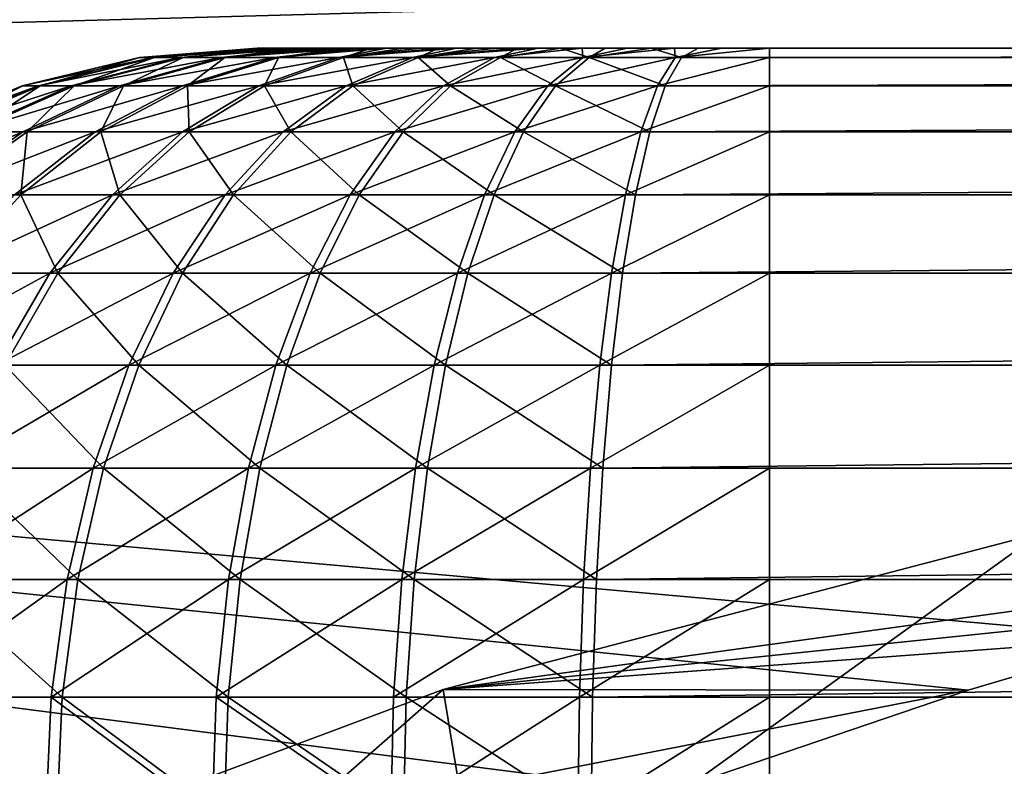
# Model space of a CAD drawing. Header units: metres. Extents: x -258 to 72, y -72 to 102.
# Tile 11 of 256: x -247.9 to -245.98, y 11.3 to 12.76. Entities that reach past the tile are written whole.
import ezdxf

# ---------------------------------------------------------------- set-up
doc = ezdxf.new("R2010")
doc.units = ezdxf.units.M
doc.layers.add('solid_FREESTAND_ASM_SW0005', color=7, linetype='CONTINUOUS')

msp = doc.modelspace()

# ---------------------------------------------------------------- linework, layer by layer
at = {"layer": 'solid_FREESTAND_ASM_SW0005'}
for points in [[(-245.702621, 12.811649, 27.673697), (-256.499908, 12.516209, 27.799898), (-256.5, 14.000009, 27.799995)], [(-196.306244, -13.5, 45.799999), (-196.306244, 13.5, 45.799999), (-256.5, 13.5, 45.799999)], [(-196.306244, -13.5, 45.799999), (-256.5, 13.5, 45.799999), (-256.5, -13.5, 45.799999)], [(-245.702621, 12.811649, 27.673697), (-245.70639, 11.550008, 27.613888), (-256.499908, 12.516209, 27.799898)], [(-247.669617, 12.681827, 41.085995), (-247.437393, 12.7, 41.069756), (-247.426468, 12.7, 41.162941)], [(-247.669617, 12.681827, 41.085995), (-247.668655, 12.681827, 40.901131), (-247.437393, 12.7, 41.069756)], [(-247.642929, 12.681827, 41.268925), (-247.669617, 12.681827, 41.085995), (-247.426468, 12.7, 41.162941)], [(-247.668655, 12.681827, 40.901131), (-247.432892, 12.7, 40.882374), (-247.439545, 12.7, 40.97596)], [(-247.668655, 12.681827, 40.901131), (-247.640045, 12.681827, 40.718491), (-247.432892, 12.7, 40.882374)], [(-247.668655, 12.681827, 40.901131), (-247.439545, 12.7, 40.97596), (-247.437393, 12.7, 41.069756)], [(-247.642929, 12.681827, 41.268925), (-247.426468, 12.7, 41.162941), (-247.406845, 12.7, 41.254692)], [(-247.642929, 12.681827, 41.268925), (-247.406845, 12.7, 41.254692), (-247.378723, 12.7, 41.344204)], [(-247.589188, 12.681827, 41.445808), (-247.642929, 12.681827, 41.268925), (-247.378723, 12.7, 41.344204)], [(-247.640045, 12.681827, 40.718491), (-247.393494, 12.7, 40.699108), (-247.417496, 12.7, 40.789814)], [(-247.640045, 12.681827, 40.718491), (-247.584457, 12.681827, 40.542183), (-247.393494, 12.7, 40.699108)], [(-247.640045, 12.681827, 40.718491), (-247.417496, 12.7, 40.789814), (-247.432892, 12.7, 40.882374)], [(-247.589188, 12.681827, 41.445808), (-247.378723, 12.7, 41.344204), (-247.342331, 12.7, 41.430687)], [(-247.509598, 12.681827, 41.612663), (-247.589188, 12.681827, 41.445808), (-247.342331, 12.7, 41.430687)], [(-247.584457, 12.681827, 40.542183), (-247.361084, 12.7, 40.611046), (-247.393494, 12.7, 40.699108)], [(-247.584457, 12.681827, 40.542183), (-247.503128, 12.681827, 40.376167), (-247.361084, 12.7, 40.611046)], [(-247.509598, 12.681827, 41.612663), (-247.342331, 12.7, 41.430687), (-247.297989, 12.7, 41.513382)], [(-247.509598, 12.681827, 41.612663), (-247.297989, 12.7, 41.513382), (-247.246078, 12.7, 41.591576)], [(-247.40596, 12.681827, 41.765743), (-247.509598, 12.681827, 41.612663), (-247.246078, 12.7, 41.591576)], [(-247.503128, 12.681827, 40.376167), (-247.272293, 12.7, 40.445908), (-247.320572, 12.7, 40.52639)], [(-247.503128, 12.681827, 40.376167), (-247.397888, 12.681827, 40.224182), (-247.272293, 12.7, 40.445908)], [(-247.503128, 12.681827, 40.376167), (-247.320572, 12.7, 40.52639), (-247.361084, 12.7, 40.611046)], [(-247.437393, 12.7, 41.069756), (-247.439545, 12.7, 40.97596), (-247.432892, 12.7, 40.882374)], [(-247.426468, 12.7, 41.162941), (-247.437393, 12.7, 41.069756), (-247.432892, 12.7, 40.882374)], [(-247.426468, 12.7, 41.162941), (-247.432892, 12.7, 40.882374), (-247.417496, 12.7, 40.789814)], [(-247.406845, 12.7, 41.254692), (-247.426468, 12.7, 41.162941), (-247.417496, 12.7, 40.789814)], [(-247.406845, 12.7, 41.254692), (-247.417496, 12.7, 40.789814), (-247.393494, 12.7, 40.699108)], [(-247.378723, 12.7, 41.344204), (-247.406845, 12.7, 41.254692), (-247.393494, 12.7, 40.699108)], [(-247.40596, 12.681827, 41.765743), (-247.246078, 12.7, 41.591576), (-247.187073, 12.7, 41.664555)], [(-247.280594, 12.681827, 41.901604), (-247.40596, 12.681827, 41.765743), (-247.187073, 12.7, 41.664555)], [(-247.397888, 12.681827, 40.224182), (-247.21669, 12.7, 40.370331), (-247.272293, 12.7, 40.445908)], [(-247.397888, 12.681827, 40.224182), (-247.271103, 12.681827, 40.089642), (-247.21669, 12.7, 40.370331)], [(-247.378723, 12.7, 41.344204), (-247.393494, 12.7, 40.699108), (-247.361084, 12.7, 40.611046)], [(-247.342331, 12.7, 41.430687), (-247.378723, 12.7, 41.344204), (-247.361084, 12.7, 40.611046)], [(-247.342331, 12.7, 41.430687), (-247.361084, 12.7, 40.611046), (-247.320572, 12.7, 40.52639)], [(-247.297989, 12.7, 41.513382), (-247.342331, 12.7, 41.430687), (-247.320572, 12.7, 40.52639)], [(-247.297989, 12.7, 41.513382), (-247.320572, 12.7, 40.52639), (-247.272293, 12.7, 40.445908)], [(-247.246078, 12.7, 41.591576), (-247.297989, 12.7, 41.513382), (-247.272293, 12.7, 40.445908)], [(-247.280594, 12.681827, 41.901604), (-247.187073, 12.7, 41.664555), (-247.121506, 12.7, 41.731659)], [(-247.280594, 12.681827, 41.901604), (-247.121506, 12.7, 41.731659), (-247.049911, 12.7, 41.792332)], [(-247.136322, 12.681827, 42.017193), (-247.280594, 12.681827, 41.901604), (-247.049911, 12.7, 41.792332)], [(-247.246078, 12.7, 41.591576), (-247.272293, 12.7, 40.445908), (-247.21669, 12.7, 40.370331)], [(-247.271103, 12.681827, 40.089642), (-247.085495, 12.7, 40.236374), (-247.154251, 12.7, 40.300285)], [(-247.271103, 12.681827, 40.089642), (-247.125626, 12.681827, 39.975571), (-247.085495, 12.7, 40.236374)], [(-247.271103, 12.681827, 40.089642), (-247.154251, 12.7, 40.300285), (-247.21669, 12.7, 40.370331)], [(-247.187073, 12.7, 41.664555), (-247.246078, 12.7, 41.591576), (-247.21669, 12.7, 40.370331)], [(-247.187073, 12.7, 41.664555), (-247.21669, 12.7, 40.370331), (-247.154251, 12.7, 40.300285)], [(-247.121506, 12.7, 41.731659), (-247.187073, 12.7, 41.664555), (-247.154251, 12.7, 40.300285)], [(-247.121506, 12.7, 41.731659), (-247.154251, 12.7, 40.300285), (-247.085495, 12.7, 40.236374)], [(-247.136322, 12.681827, 42.017193), (-247.049911, 12.7, 41.792332), (-246.972931, 12.7, 41.846054)], [(-247.136322, 12.681827, 42.017193), (-246.972931, 12.7, 41.846054), (-246.891296, 12.7, 41.892292)], [(-246.976379, 12.681827, 42.109905), (-247.136322, 12.681827, 42.017193), (-246.891296, 12.7, 41.892292)], [(-247.125626, 12.681827, 39.975571), (-246.931686, 12.7, 40.129326), (-247.011078, 12.7, 40.179226)], [(-247.125626, 12.681827, 39.975571), (-246.964722, 12.681827, 39.884537), (-246.931686, 12.7, 40.129326)], [(-247.125626, 12.681827, 39.975571), (-247.011078, 12.7, 40.179226), (-247.085495, 12.7, 40.236374)], [(-247.049911, 12.7, 41.792332), (-247.121506, 12.7, 41.731659), (-247.085495, 12.7, 40.236374)], [(-247.049911, 12.7, 41.792332), (-247.085495, 12.7, 40.236374), (-247.011078, 12.7, 40.179226)], [(-246.972931, 12.7, 41.846054), (-247.049911, 12.7, 41.792332), (-247.011078, 12.7, 40.179226)], [(-246.972931, 12.7, 41.846054), (-247.011078, 12.7, 40.179226), (-246.931686, 12.7, 40.129326)], [(-246.976379, 12.681827, 42.109905), (-246.891296, 12.7, 41.892292), (-246.805725, 12.7, 41.930656)], [(-246.804382, 12.681827, 42.177658), (-246.976379, 12.681827, 42.109905), (-246.805725, 12.7, 41.930656)], [(-246.891296, 12.7, 41.892292), (-246.972931, 12.7, 41.846054), (-246.931686, 12.7, 40.129326)], [(-246.964722, 12.681827, 39.884537), (-246.84787, 12.7, 40.087036), (-246.931686, 12.7, 40.129326)], [(-246.964722, 12.681827, 39.884537), (-246.792023, 12.681827, 39.818588), (-246.84787, 12.7, 40.087036)], [(-246.891296, 12.7, 41.892292), (-246.931686, 12.7, 40.129326), (-246.84787, 12.7, 40.087036)], [(-246.805725, 12.7, 41.930656), (-246.891296, 12.7, 41.892292), (-246.84787, 12.7, 40.087036)], [(-246.805725, 12.7, 41.930656), (-246.84787, 12.7, 40.087036), (-246.760437, 12.7, 40.052788)], [(-246.792023, 12.681827, 39.818588), (-246.760437, 12.7, 40.052788), (-246.84787, 12.7, 40.087036)], [(-246.716843, 12.7, 41.960865), (-246.805725, 12.7, 41.930656), (-246.760437, 12.7, 40.052788)], [(-246.804382, 12.681827, 42.177658), (-246.805725, 12.7, 41.930656), (-246.716843, 12.7, 41.960865)], [(-246.804382, 12.681827, 42.177658), (-246.716843, 12.7, 41.960865), (-246.625488, 12.7, 41.982613)], [(-246.624176, 12.681827, 42.218929), (-246.804382, 12.681827, 42.177658), (-246.625488, 12.7, 41.982613)], [(-246.792023, 12.681827, 39.818588), (-246.670456, 12.7, 40.026955), (-246.760437, 12.7, 40.052788)], [(-246.792023, 12.681827, 39.818588), (-246.611404, 12.681827, 39.779209), (-246.670456, 12.7, 40.026955)], [(-246.716843, 12.7, 41.960865), (-246.760437, 12.7, 40.052788), (-246.670456, 12.7, 40.026955)], [(-246.625488, 12.7, 41.982613), (-246.716843, 12.7, 41.960865), (-246.670456, 12.7, 40.026955)], [(-246.625488, 12.7, 41.982613), (-246.670456, 12.7, 40.026955), (-246.57901, 12.7, 40.009731)], [(-246.611404, 12.681827, 39.779209), (-246.57901, 12.7, 40.009731), (-246.670456, 12.7, 40.026955)], [(-246.532791, 12.7, 41.99567), (-246.625488, 12.7, 41.982613), (-246.57901, 12.7, 40.009731)], [(-246.624176, 12.681827, 42.218929), (-246.625488, 12.7, 41.982613), (-246.532791, 12.7, 41.99567)], [(-246.624176, 12.681827, 42.218929), (-246.439835, 12.7, 42), (-246.439835, 12.681827, 42.232788)], [(-246.624176, 12.681827, 42.218929), (-246.532791, 12.7, 41.99567), (-246.439835, 12.7, 42)], [(-246.611404, 12.681827, 39.779209), (-229.151108, 12.7, 37.560402), (-246.57901, 12.7, 40.009731)], [(-246.611404, 12.681827, 39.779209), (-229.183762, 12.681533, 37.328033), (-229.151108, 12.7, 37.560402)], [(-246.532791, 12.7, 41.99567), (-246.57901, 12.7, 40.009731), (-229.151108, 12.7, 37.560402)], [(-246.532791, 12.7, 41.99567), (-229.151108, 12.7, 37.560402), (-246.439835, 12.7, 42)], [(-246.439835, 12.7, 42), (-135.612488, 12.7, 39.299999), (-58.5, 12.7, 42)], [(-135.612488, 12.7, 38.299999), (-135.612488, 12.7, 39.299999), (-246.439835, 12.7, 42)], [(-58.5, 12.681827, 42.232788), (-246.439835, 12.7, 42), (-58.5, 12.7, 42)], [(-58.5, 12.681827, 42.232788), (-246.439835, 12.681827, 42.232788), (-246.439835, 12.7, 42)], [(-178.945892, 12.7, 30.744667), (-135.612488, 12.7, 30.068392), (-246.439835, 12.7, 42)], [(-135.612488, 12.7, 32.099998), (-246.439835, 12.7, 42), (-135.612488, 12.7, 30.068392)], [(-180.195816, 12.7, 30.765076), (-178.945892, 12.7, 30.744667), (-246.439835, 12.7, 42)], [(-228.639847, 12.7, 37.454128), (-180.195816, 12.7, 30.765076), (-246.439835, 12.7, 42)], [(-229.151108, 12.7, 37.560402), (-228.639847, 12.7, 37.454128), (-246.439835, 12.7, 42)], [(-135.612488, 12.7, 32.699177), (-135.612488, 12.7, 33.299999), (-246.439835, 12.7, 42)], [(-135.612488, 12.7, 38.299999), (-246.439835, 12.7, 42), (-135.612488, 12.7, 33.299999)], [(-135.612488, 12.7, 32.099998), (-135.612488, 12.7, 32.699177), (-246.439835, 12.7, 42)], [(-247.898224, 12.627093, 41.101982), (-247.669617, 12.681827, 41.085995), (-247.642929, 12.681827, 41.268925)], [(-247.898224, 12.627093, 41.101982), (-247.897079, 12.627093, 40.882751), (-247.669617, 12.681827, 41.085995)], [(-247.866577, 12.627093, 41.318916), (-247.898224, 12.627093, 41.101982), (-247.642929, 12.681827, 41.268925)], [(-247.897079, 12.627093, 40.882751), (-247.668655, 12.681827, 40.901131), (-247.669617, 12.681827, 41.085995)], [(-247.897079, 12.627093, 40.882751), (-247.863159, 12.627093, 40.666161), (-247.668655, 12.681827, 40.901131)], [(-247.866577, 12.627093, 41.318916), (-247.642929, 12.681827, 41.268925), (-247.589188, 12.681827, 41.445808)], [(-247.802841, 12.627093, 41.528679), (-247.866577, 12.627093, 41.318916), (-247.589188, 12.681827, 41.445808)], [(-247.863159, 12.627093, 40.666161), (-247.640045, 12.681827, 40.718491), (-247.668655, 12.681827, 40.901131)], [(-247.863159, 12.627093, 40.666161), (-247.797241, 12.627093, 40.457077), (-247.640045, 12.681827, 40.718491)], [(-247.802841, 12.627093, 41.528679), (-247.589188, 12.681827, 41.445808), (-247.509598, 12.681827, 41.612663)], [(-247.708466, 12.627093, 41.726555), (-247.802841, 12.627093, 41.528679), (-247.509598, 12.681827, 41.612663)], [(-247.797241, 12.627093, 40.457077), (-247.584457, 12.681827, 40.542183), (-247.640045, 12.681827, 40.718491)], [(-247.797241, 12.627093, 40.457077), (-247.70079, 12.627093, 40.260201), (-247.584457, 12.681827, 40.542183)], [(-247.708466, 12.627093, 41.726555), (-247.509598, 12.681827, 41.612663), (-247.40596, 12.681827, 41.765743)], [(-247.585556, 12.627093, 41.908092), (-247.708466, 12.627093, 41.726555), (-247.40596, 12.681827, 41.765743)], [(-247.70079, 12.627093, 40.260201), (-247.503128, 12.681827, 40.376167), (-247.584457, 12.681827, 40.542183)], [(-247.70079, 12.627093, 40.260201), (-247.575989, 12.627093, 40.07996), (-247.503128, 12.681827, 40.376167)], [(-247.585556, 12.627093, 41.908092), (-247.40596, 12.681827, 41.765743), (-247.280594, 12.681827, 41.901604)], [(-247.436874, 12.627093, 42.069206), (-247.585556, 12.627093, 41.908092), (-247.280594, 12.681827, 41.901604)], [(-247.575989, 12.627093, 40.07996), (-247.397888, 12.681827, 40.224182), (-247.503128, 12.681827, 40.376167)], [(-247.575989, 12.627093, 40.07996), (-247.425629, 12.627093, 39.92041), (-247.397888, 12.681827, 40.224182)], [(-247.436874, 12.627093, 42.069206), (-247.280594, 12.681827, 41.901604), (-247.136322, 12.681827, 42.017193)], [(-247.265793, 12.627093, 42.20628), (-247.436874, 12.627093, 42.069206), (-247.136322, 12.681827, 42.017193)], [(-247.425629, 12.627093, 39.92041), (-247.271103, 12.681827, 40.089642), (-247.397888, 12.681827, 40.224182)], [(-247.425629, 12.627093, 39.92041), (-247.253113, 12.627093, 39.785137), (-247.271103, 12.681827, 40.089642)], [(-247.253113, 12.627093, 39.785137), (-247.125626, 12.681827, 39.975571), (-247.271103, 12.681827, 40.089642)], [(-247.265793, 12.627093, 42.20628), (-247.136322, 12.681827, 42.017193), (-246.976379, 12.681827, 42.109905)], [(-247.076126, 12.627093, 42.316227), (-247.265793, 12.627093, 42.20628), (-246.976379, 12.681827, 42.109905)], [(-247.253113, 12.627093, 39.785137), (-247.062302, 12.627093, 39.677181), (-247.125626, 12.681827, 39.975571)], [(-247.062302, 12.627093, 39.677181), (-246.964722, 12.681827, 39.884537), (-247.125626, 12.681827, 39.975571)], [(-247.076126, 12.627093, 42.316227), (-246.976379, 12.681827, 42.109905), (-246.804382, 12.681827, 42.177658)], [(-246.872147, 12.627093, 42.396576), (-247.076126, 12.627093, 42.316227), (-246.804382, 12.681827, 42.177658)], [(-247.062302, 12.627093, 39.677181), (-246.857498, 12.627093, 39.598972), (-246.964722, 12.681827, 39.884537)], [(-246.857498, 12.627093, 39.598972), (-246.792023, 12.681827, 39.818588), (-246.964722, 12.681827, 39.884537)], [(-246.872147, 12.627093, 42.396576), (-246.804382, 12.681827, 42.177658), (-246.624176, 12.681827, 42.218929)], [(-246.658447, 12.627093, 42.445518), (-246.872147, 12.627093, 42.396576), (-246.624176, 12.681827, 42.218929)], [(-246.857498, 12.627093, 39.598972), (-246.643295, 12.627093, 39.552273), (-246.792023, 12.681827, 39.818588)], [(-246.792023, 12.681827, 39.818588), (-246.643295, 12.627093, 39.552273), (-246.611404, 12.681827, 39.779209)], [(-246.658447, 12.627093, 42.445518), (-246.439835, 12.681827, 42.232788), (-246.439835, 12.627093, 42.461956)], [(-246.658447, 12.627093, 42.445518), (-246.624176, 12.681827, 42.218929), (-246.439835, 12.681827, 42.232788)], [(-246.611404, 12.681827, 39.779209), (-246.643295, 12.627093, 39.552273), (-229.183762, 12.681533, 37.328033)], [(-246.643295, 12.627093, 39.552273), (-229.215652, 12.626512, 37.101166), (-229.183762, 12.681533, 37.328033)], [(-58.5, 12.627093, 42.461956), (-246.439835, 12.627093, 42.461956), (-246.439835, 12.681827, 42.232788)], [(-58.5, 12.681827, 42.232788), (-58.5, 12.627093, 42.461956), (-246.439835, 12.681827, 42.232788)], [(-248.115463, 12.537151, 41.117172), (-247.898224, 12.627093, 41.101982), (-247.866577, 12.627093, 41.318916)], [(-248.115463, 12.537151, 41.117172), (-248.114151, 12.537151, 40.865288), (-247.898224, 12.627093, 41.101982)], [(-248.079102, 12.537151, 41.366421), (-248.115463, 12.537151, 41.117172), (-247.866577, 12.627093, 41.318916)], [(-248.114151, 12.537151, 40.865288), (-247.897079, 12.627093, 40.882751), (-247.898224, 12.627093, 41.101982)], [(-248.114151, 12.537151, 40.865288), (-248.07518, 12.537151, 40.616432), (-247.897079, 12.627093, 40.882751)], [(-248.079102, 12.537151, 41.366421), (-247.866577, 12.627093, 41.318916), (-247.802841, 12.627093, 41.528679)], [(-248.005875, 12.537151, 41.60743), (-248.079102, 12.537151, 41.366421), (-247.802841, 12.627093, 41.528679)], [(-248.07518, 12.537151, 40.616432), (-247.863159, 12.627093, 40.666161), (-247.897079, 12.627093, 40.882751)], [(-248.07518, 12.537151, 40.616432), (-247.999435, 12.537151, 40.376205), (-247.863159, 12.627093, 40.666161)], [(-248.005875, 12.537151, 41.60743), (-247.802841, 12.627093, 41.528679), (-247.708466, 12.627093, 41.726555)], [(-247.89743, 12.537151, 41.834782), (-248.005875, 12.537151, 41.60743), (-247.708466, 12.627093, 41.726555)], [(-247.999435, 12.537151, 40.376205), (-247.797241, 12.627093, 40.457077), (-247.863159, 12.627093, 40.666161)], [(-247.999435, 12.537151, 40.376205), (-247.888611, 12.537151, 40.150002), (-247.797241, 12.627093, 40.457077)], [(-247.89743, 12.537151, 41.834782), (-247.708466, 12.627093, 41.726555), (-247.585556, 12.627093, 41.908092)], [(-247.756226, 12.537151, 42.043358), (-247.89743, 12.537151, 41.834782), (-247.585556, 12.627093, 41.908092)], [(-247.888611, 12.537151, 40.150002), (-247.70079, 12.627093, 40.260201), (-247.797241, 12.627093, 40.457077)], [(-247.888611, 12.537151, 40.150002), (-247.745224, 12.537151, 39.942913), (-247.70079, 12.627093, 40.260201)], [(-247.756226, 12.537151, 42.043358), (-247.585556, 12.627093, 41.908092), (-247.436874, 12.627093, 42.069206)], [(-247.585403, 12.537151, 42.228474), (-247.756226, 12.537151, 42.043358), (-247.436874, 12.627093, 42.069206)], [(-247.745224, 12.537151, 39.942913), (-247.575989, 12.627093, 40.07996), (-247.70079, 12.627093, 40.260201)], [(-247.745224, 12.537151, 39.942913), (-247.572479, 12.537151, 39.759598), (-247.575989, 12.627093, 40.07996)], [(-247.585403, 12.537151, 42.228474), (-247.436874, 12.627093, 42.069206), (-247.265793, 12.627093, 42.20628)], [(-247.388824, 12.537151, 42.385963), (-247.585403, 12.537151, 42.228474), (-247.265793, 12.627093, 42.20628)], [(-247.572479, 12.537151, 39.759598), (-247.425629, 12.627093, 39.92041), (-247.575989, 12.627093, 40.07996)], [(-247.572479, 12.537151, 39.759598), (-247.374252, 12.537151, 39.604176), (-247.425629, 12.627093, 39.92041)], [(-247.374252, 12.537151, 39.604176), (-247.253113, 12.627093, 39.785137), (-247.425629, 12.627093, 39.92041)], [(-247.388824, 12.537151, 42.385963), (-247.265793, 12.627093, 42.20628), (-247.076126, 12.627093, 42.316227)], [(-247.170898, 12.537151, 42.512287), (-247.388824, 12.537151, 42.385963), (-247.076126, 12.627093, 42.316227)], [(-247.374252, 12.537151, 39.604176), (-247.155029, 12.537151, 39.480137), (-247.253113, 12.627093, 39.785137)], [(-247.155029, 12.537151, 39.480137), (-247.062302, 12.627093, 39.677181), (-247.253113, 12.627093, 39.785137)], [(-247.170898, 12.537151, 42.512287), (-247.076126, 12.627093, 42.316227), (-246.872147, 12.627093, 42.396576)], [(-246.936539, 12.537151, 42.604607), (-247.170898, 12.537151, 42.512287), (-246.872147, 12.627093, 42.396576)], [(-247.155029, 12.537151, 39.480137), (-246.919708, 12.537151, 39.390282), (-247.062302, 12.627093, 39.677181)], [(-246.919708, 12.537151, 39.390282), (-246.857498, 12.627093, 39.598972), (-247.062302, 12.627093, 39.677181)], [(-246.936539, 12.537151, 42.604607), (-246.872147, 12.627093, 42.396576), (-246.658447, 12.627093, 42.445518)], [(-246.69101, 12.537151, 42.660839), (-246.936539, 12.537151, 42.604607), (-246.658447, 12.627093, 42.445518)], [(-246.919708, 12.537151, 39.390282), (-246.673599, 12.537151, 39.33662), (-246.857498, 12.627093, 39.598972)], [(-246.857498, 12.627093, 39.598972), (-246.673599, 12.537151, 39.33662), (-246.643295, 12.627093, 39.552273)], [(-246.69101, 12.537151, 42.660839), (-246.439835, 12.627093, 42.461956), (-246.439835, 12.537151, 42.679726)], [(-246.69101, 12.537151, 42.660839), (-246.658447, 12.627093, 42.445518), (-246.439835, 12.627093, 42.461956)], [(-246.643295, 12.627093, 39.552273), (-246.673599, 12.537151, 39.33662), (-229.215652, 12.626512, 37.101166)], [(-246.673599, 12.537151, 39.33662), (-229.245941, 12.536296, 36.885628), (-229.215652, 12.626512, 37.101166)], [(-58.5, 12.537151, 42.679726), (-246.439835, 12.537151, 42.679726), (-246.439835, 12.627093, 42.461956)], [(-58.5, 12.627093, 42.461956), (-58.5, 12.537151, 42.679726), (-246.439835, 12.627093, 42.461956)], [(-248.193268, 12.414218, 41.680115), (-248.005875, 12.537151, 41.60743), (-247.89743, 12.537151, 41.834782)], [(-248.071854, 12.414218, 41.934669), (-248.193268, 12.414218, 41.680115), (-247.89743, 12.537151, 41.834782)], [(-248.071854, 12.414218, 41.934669), (-247.89743, 12.537151, 41.834782), (-247.756226, 12.537151, 42.043358)], [(-247.913742, 12.414218, 42.168209), (-248.071854, 12.414218, 41.934669), (-247.756226, 12.537151, 42.043358)], [(-248.061981, 12.414218, 40.04829), (-247.888611, 12.537151, 40.150002), (-247.999435, 12.537151, 40.376205)], [(-248.061981, 12.414218, 40.04829), (-247.901428, 12.414218, 39.816422), (-247.888611, 12.537151, 40.150002)], [(-247.913742, 12.414218, 42.168209), (-247.756226, 12.537151, 42.043358), (-247.585403, 12.537151, 42.228474)], [(-247.722488, 12.414218, 42.375473), (-247.913742, 12.414218, 42.168209), (-247.585403, 12.537151, 42.228474)], [(-247.901428, 12.414218, 39.816422), (-247.745224, 12.537151, 39.942913), (-247.888611, 12.537151, 40.150002)], [(-247.901428, 12.414218, 39.816422), (-247.708008, 12.414218, 39.611168), (-247.745224, 12.537151, 39.942913)], [(-247.708008, 12.414218, 39.611168), (-247.572479, 12.537151, 39.759598), (-247.745224, 12.537151, 39.942913)], [(-247.722488, 12.414218, 42.375473), (-247.585403, 12.537151, 42.228474), (-247.388824, 12.537151, 42.385963)], [(-247.50238, 12.414218, 42.551811), (-247.722488, 12.414218, 42.375473), (-247.388824, 12.537151, 42.385963)], [(-247.708008, 12.414218, 39.611168), (-247.486069, 12.414218, 39.437149), (-247.572479, 12.537151, 39.759598)], [(-247.486069, 12.414218, 39.437149), (-247.374252, 12.537151, 39.604176), (-247.572479, 12.537151, 39.759598)], [(-247.50238, 12.414218, 42.551811), (-247.388824, 12.537151, 42.385963), (-247.170898, 12.537151, 42.512287)], [(-247.258377, 12.414218, 42.693253), (-247.50238, 12.414218, 42.551811), (-247.170898, 12.537151, 42.512287)], [(-247.486069, 12.414218, 39.437149), (-247.240601, 12.414218, 39.298271), (-247.374252, 12.537151, 39.604176)], [(-247.240601, 12.414218, 39.298271), (-247.155029, 12.537151, 39.480137), (-247.374252, 12.537151, 39.604176)], [(-247.258377, 12.414218, 42.693253), (-247.170898, 12.537151, 42.512287), (-246.936539, 12.537151, 42.604607)], [(-246.995972, 12.414218, 42.796616), (-247.258377, 12.414218, 42.693253), (-246.936539, 12.537151, 42.604607)], [(-247.240601, 12.414218, 39.298271), (-246.977127, 12.414218, 39.197659), (-247.155029, 12.537151, 39.480137)], [(-246.977127, 12.414218, 39.197659), (-246.919708, 12.537151, 39.390282), (-247.155029, 12.537151, 39.480137)], [(-246.995972, 12.414218, 42.796616), (-246.936539, 12.537151, 42.604607), (-246.69101, 12.537151, 42.660839)], [(-246.721069, 12.414218, 42.859577), (-246.995972, 12.414218, 42.796616), (-246.69101, 12.537151, 42.660839)], [(-246.977127, 12.414218, 39.197659), (-246.701569, 12.414218, 39.137577), (-246.919708, 12.537151, 39.390282)], [(-246.919708, 12.537151, 39.390282), (-246.701569, 12.414218, 39.137577), (-246.673599, 12.537151, 39.33662)], [(-246.721069, 12.414218, 42.859577), (-246.439835, 12.537151, 42.679726), (-246.439835, 12.414218, 42.880726)], [(-246.721069, 12.414218, 42.859577), (-246.69101, 12.537151, 42.660839), (-246.439835, 12.537151, 42.679726)], [(-246.673599, 12.537151, 39.33662), (-246.701569, 12.414218, 39.137577), (-229.245941, 12.536296, 36.885628)], [(-246.701569, 12.414218, 39.137577), (-229.273895, 12.41311, 36.686737), (-229.245941, 12.536296, 36.885628)], [(-58.5, 12.414218, 42.880726), (-246.439835, 12.414218, 42.880726), (-246.439835, 12.537151, 42.679726)], [(-58.5, 12.537151, 42.679726), (-58.5, 12.414218, 42.880726), (-246.439835, 12.537151, 42.679726)], [(-246.635284, 11.250038, 27.617548), (-256.499817, 11.017271, 27.799812), (-256.499908, 12.516209, 27.799898)], [(-246.051651, 11.448066, 27.615381), (-246.635284, 11.250038, 27.617548), (-256.499908, 12.516209, 27.799898)], [(-245.70639, 11.550008, 27.613888), (-246.051651, 11.448066, 27.615381), (-256.499908, 12.516209, 27.799898)], [(-248.040741, 12.261327, 39.703606), (-247.901428, 12.414218, 39.816422), (-248.061981, 12.414218, 40.04829)], [(-248.05423, 12.261327, 42.27956), (-247.913742, 12.414218, 42.168209), (-247.722488, 12.414218, 42.375473)], [(-247.844742, 12.261327, 42.506584), (-248.05423, 12.261327, 42.27956), (-247.722488, 12.414218, 42.375473)], [(-248.040741, 12.261327, 39.703606), (-247.828888, 12.261327, 39.478786), (-247.901428, 12.414218, 39.816422)], [(-247.828888, 12.261327, 39.478786), (-247.708008, 12.414218, 39.611168), (-247.901428, 12.414218, 39.816422)], [(-247.844742, 12.261327, 42.506584), (-247.722488, 12.414218, 42.375473), (-247.50238, 12.414218, 42.551811)], [(-247.603653, 12.261327, 42.69973), (-247.844742, 12.261327, 42.506584), (-247.50238, 12.414218, 42.551811)], [(-247.828888, 12.261327, 39.478786), (-247.5858, 12.261327, 39.288177), (-247.708008, 12.414218, 39.611168)], [(-247.5858, 12.261327, 39.288177), (-247.486069, 12.414218, 39.437149), (-247.708008, 12.414218, 39.611168)], [(-247.603653, 12.261327, 42.69973), (-247.50238, 12.414218, 42.551811), (-247.258377, 12.414218, 42.693253)], [(-247.336411, 12.261327, 42.854652), (-247.603653, 12.261327, 42.69973), (-247.258377, 12.414218, 42.693253)], [(-247.5858, 12.261327, 39.288177), (-247.316925, 12.261327, 39.136063), (-247.486069, 12.414218, 39.437149)], [(-247.316925, 12.261327, 39.136063), (-247.240601, 12.414218, 39.298271), (-247.486069, 12.414218, 39.437149)], [(-247.336411, 12.261327, 42.854652), (-247.258377, 12.414218, 42.693253), (-246.995972, 12.414218, 42.796616)], [(-247.048981, 12.261327, 42.967869), (-247.336411, 12.261327, 42.854652), (-246.995972, 12.414218, 42.796616)], [(-247.316925, 12.261327, 39.136063), (-247.028351, 12.261327, 39.02586), (-247.240601, 12.414218, 39.298271)], [(-247.028351, 12.261327, 39.02586), (-246.977127, 12.414218, 39.197659), (-247.240601, 12.414218, 39.298271)], [(-247.048981, 12.261327, 42.967869), (-246.995972, 12.414218, 42.796616), (-246.721069, 12.414218, 42.859577)], [(-246.747879, 12.261327, 43.036831), (-247.048981, 12.261327, 42.967869), (-246.721069, 12.414218, 42.859577)], [(-247.028351, 12.261327, 39.02586), (-246.726532, 12.261327, 38.960052), (-246.977127, 12.414218, 39.197659)], [(-246.977127, 12.414218, 39.197659), (-246.726532, 12.261327, 38.960052), (-246.701569, 12.414218, 39.137577)], [(-246.747879, 12.261327, 43.036831), (-246.439835, 12.414218, 42.880726), (-246.439835, 12.261327, 43.059994)], [(-246.747879, 12.261327, 43.036831), (-246.721069, 12.414218, 42.859577), (-246.439835, 12.414218, 42.880726)], [(-246.701569, 12.414218, 39.137577), (-246.726532, 12.261327, 38.960052), (-229.273895, 12.41311, 36.686737)], [(-246.726532, 12.261327, 38.960052), (-229.298813, 12.259994, 36.509403), (-229.273895, 12.41311, 36.686737)], [(-58.5, 12.261327, 43.059994), (-246.439835, 12.261327, 43.059994), (-246.439835, 12.414218, 42.880726)], [(-58.5, 12.414218, 42.880726), (-58.5, 12.261327, 43.059994), (-246.439835, 12.414218, 42.880726)], [(-248.174225, 12.08225, 42.374668), (-248.05423, 12.261327, 42.27956), (-247.844742, 12.261327, 42.506584)], [(-247.949173, 12.08225, 42.618565), (-248.174225, 12.08225, 42.374668), (-247.844742, 12.261327, 42.506584)], [(-247.932129, 12.08225, 39.365719), (-247.828888, 12.261327, 39.478786), (-248.040741, 12.261327, 39.703606)], [(-247.949173, 12.08225, 42.618565), (-247.844742, 12.261327, 42.506584), (-247.603653, 12.261327, 42.69973)], [(-247.69017, 12.08225, 42.826065), (-247.949173, 12.08225, 42.618565), (-247.603653, 12.261327, 42.69973)], [(-247.932129, 12.08225, 39.365719), (-247.670975, 12.08225, 39.160938), (-247.828888, 12.261327, 39.478786)], [(-247.670975, 12.08225, 39.160938), (-247.5858, 12.261327, 39.288177), (-247.828888, 12.261327, 39.478786)], [(-247.69017, 12.08225, 42.826065), (-247.603653, 12.261327, 42.69973), (-247.336411, 12.261327, 42.854652)], [(-247.403046, 12.08225, 42.992504), (-247.69017, 12.08225, 42.826065), (-247.336411, 12.261327, 42.854652)], [(-247.670975, 12.08225, 39.160938), (-247.382126, 12.08225, 38.997517), (-247.5858, 12.261327, 39.288177)], [(-247.382126, 12.08225, 38.997517), (-247.316925, 12.261327, 39.136063), (-247.5858, 12.261327, 39.288177)], [(-247.403046, 12.08225, 42.992504), (-247.336411, 12.261327, 42.854652), (-247.048981, 12.261327, 42.967869)], [(-247.094269, 12.08225, 43.114136), (-247.403046, 12.08225, 42.992504), (-247.048981, 12.261327, 42.967869)], [(-247.382126, 12.08225, 38.997517), (-247.072083, 12.08225, 38.879128), (-247.316925, 12.261327, 39.136063)], [(-247.072083, 12.08225, 38.879128), (-247.028351, 12.261327, 39.02586), (-247.316925, 12.261327, 39.136063)], [(-247.094269, 12.08225, 43.114136), (-247.048981, 12.261327, 42.967869), (-246.747879, 12.261327, 43.036831)], [(-246.770767, 12.08225, 43.188225), (-247.094269, 12.08225, 43.114136), (-246.747879, 12.261327, 43.036831)], [(-247.072083, 12.08225, 38.879128), (-246.747833, 12.08225, 38.80843), (-247.028351, 12.261327, 39.02586)], [(-247.028351, 12.261327, 39.02586), (-246.747833, 12.08225, 38.80843), (-246.726532, 12.261327, 38.960052)], [(-246.770767, 12.08225, 43.188225), (-246.439835, 12.261327, 43.059994), (-246.439835, 12.08225, 43.213108)], [(-246.770767, 12.08225, 43.188225), (-246.747879, 12.261327, 43.036831), (-246.439835, 12.261327, 43.059994)], [(-246.726532, 12.261327, 38.960052), (-246.747833, 12.08225, 38.80843), (-229.298813, 12.259994, 36.509403)], [(-246.747833, 12.08225, 38.80843), (-229.320099, 12.080725, 36.358002), (-229.298813, 12.259994, 36.509403)], [(-58.5, 12.08225, 43.213108), (-246.439835, 12.08225, 43.213108), (-246.439835, 12.261327, 43.059994)], [(-58.5, 12.261327, 43.059994), (-58.5, 12.08225, 43.213108), (-246.439835, 12.261327, 43.059994)], [(-248.033173, 11.881406, 42.70866), (-247.949173, 12.08225, 42.618565), (-247.69017, 12.08225, 42.826065)], [(-247.759766, 11.881406, 42.927708), (-248.033173, 11.881406, 42.70866), (-247.69017, 12.08225, 42.826065)], [(-248.015198, 11.881406, 39.27475), (-247.739502, 11.881406, 39.058575), (-247.932129, 12.08225, 39.365719)], [(-247.739502, 11.881406, 39.058575), (-247.670975, 12.08225, 39.160938), (-247.932129, 12.08225, 39.365719)], [(-247.759766, 11.881406, 42.927708), (-247.69017, 12.08225, 42.826065), (-247.403046, 12.08225, 42.992504)], [(-247.456665, 11.881406, 43.103413), (-247.759766, 11.881406, 42.927708), (-247.403046, 12.08225, 42.992504)], [(-247.739502, 11.881406, 39.058575), (-247.43457, 11.881406, 38.886055), (-247.670975, 12.08225, 39.160938)], [(-247.43457, 11.881406, 38.886055), (-247.382126, 12.08225, 38.997517), (-247.670975, 12.08225, 39.160938)], [(-247.456665, 11.881406, 43.103413), (-247.403046, 12.08225, 42.992504), (-247.094269, 12.08225, 43.114136)], [(-247.130692, 11.881406, 43.231812), (-247.456665, 11.881406, 43.103413), (-247.094269, 12.08225, 43.114136)], [(-247.43457, 11.881406, 38.886055), (-247.107285, 11.881406, 38.761074), (-247.382126, 12.08225, 38.997517)], [(-247.107285, 11.881406, 38.761074), (-247.072083, 12.08225, 38.879128), (-247.382126, 12.08225, 38.997517)], [(-247.130692, 11.881406, 43.231812), (-247.094269, 12.08225, 43.114136), (-246.770767, 12.08225, 43.188225)], [(-246.789185, 11.881406, 43.310028), (-247.130692, 11.881406, 43.231812), (-246.770767, 12.08225, 43.188225)], [(-247.107285, 11.881406, 38.761074), (-246.764984, 11.881406, 38.68644), (-247.072083, 12.08225, 38.879128)], [(-247.072083, 12.08225, 38.879128), (-246.764984, 11.881406, 38.68644), (-246.747833, 12.08225, 38.80843)], [(-246.789185, 11.881406, 43.310028), (-246.439835, 12.08225, 43.213108), (-246.439835, 11.881406, 43.336296)], [(-246.789185, 11.881406, 43.310028), (-246.770767, 12.08225, 43.188225), (-246.439835, 12.08225, 43.213108)], [(-246.747833, 12.08225, 38.80843), (-246.764984, 11.881406, 38.68644), (-229.320099, 12.080725, 36.358002)], [(-246.764984, 11.881406, 38.68644), (-229.337204, 11.879725, 36.236263), (-229.320099, 12.080725, 36.358002)], [(-58.5, 11.881406, 43.336296), (-246.439835, 11.881406, 43.336296), (-246.439835, 12.08225, 43.213108)], [(-58.5, 12.08225, 43.213108), (-58.5, 11.881406, 43.336296), (-246.439835, 12.08225, 43.213108)], [(-248.094711, 11.66375, 42.774639), (-248.033173, 11.881406, 42.70866), (-247.759766, 11.881406, 42.927708)], [(-247.81073, 11.66375, 43.002148), (-248.094711, 11.66375, 42.774639), (-247.759766, 11.881406, 42.927708)], [(-248.076035, 11.66375, 39.20813), (-247.789688, 11.66375, 38.983604), (-248.015198, 11.881406, 39.27475)], [(-247.789688, 11.66375, 38.983604), (-247.739502, 11.881406, 39.058575), (-248.015198, 11.881406, 39.27475)], [(-247.81073, 11.66375, 43.002148), (-247.759766, 11.881406, 42.927708), (-247.456665, 11.881406, 43.103413)], [(-247.495926, 11.66375, 43.184635), (-247.81073, 11.66375, 43.002148), (-247.456665, 11.881406, 43.103413)], [(-247.789688, 11.66375, 38.983604), (-247.472992, 11.66375, 38.804428), (-247.739502, 11.881406, 39.058575)], [(-247.472992, 11.66375, 38.804428), (-247.43457, 11.881406, 38.886055), (-247.739502, 11.881406, 39.058575)], [(-247.495926, 11.66375, 43.184635), (-247.456665, 11.881406, 43.103413), (-247.130692, 11.881406, 43.231812)], [(-247.157364, 11.66375, 43.317993), (-247.495926, 11.66375, 43.184635), (-247.130692, 11.881406, 43.231812)], [(-247.472992, 11.66375, 38.804428), (-247.133057, 11.66375, 38.674618), (-247.43457, 11.881406, 38.886055)], [(-247.133057, 11.66375, 38.674618), (-247.107285, 11.881406, 38.761074), (-247.43457, 11.881406, 38.886055)], [(-247.157364, 11.66375, 43.317993), (-247.130692, 11.881406, 43.231812), (-246.789185, 11.881406, 43.310028)], [(-246.802673, 11.66375, 43.399231), (-247.157364, 11.66375, 43.317993), (-246.789185, 11.881406, 43.310028)], [(-247.133057, 11.66375, 38.674618), (-246.777542, 11.66375, 38.597103), (-247.107285, 11.881406, 38.761074)], [(-247.107285, 11.881406, 38.761074), (-246.777542, 11.66375, 38.597103), (-246.764984, 11.881406, 38.68644)], [(-246.802673, 11.66375, 43.399231), (-246.439835, 11.881406, 43.336296), (-246.439835, 11.66375, 43.426514)], [(-246.802673, 11.66375, 43.399231), (-246.789185, 11.881406, 43.310028), (-246.439835, 11.881406, 43.336296)], [(-246.764984, 11.881406, 38.68644), (-246.777542, 11.66375, 38.597103), (-229.337204, 11.879725, 36.236263)], [(-246.777542, 11.66375, 38.597103), (-229.349716, 11.661957, 36.147194), (-229.337204, 11.879725, 36.236263)], [(-58.5, 11.66375, 43.426514), (-246.439835, 11.66375, 43.426514), (-246.439835, 11.881406, 43.336296)], [(-58.5, 11.881406, 43.336296), (-58.5, 11.66375, 43.426514), (-246.439835, 11.881406, 43.336296)], [(-245.911118, 11.754358, 20.123245), (-247.076431, 11.449672, 20.28702), (-244.859482, 11.754265, 27.609255)], [(-245.911118, 11.754358, 20.123245), (-246.997787, 10.972602, 19.771053), (-247.076431, 11.449672, 20.28702)], [(-247.076431, 11.449672, 20.28702), (-245.459137, 11.616276, 27.612692), (-244.859482, 11.754265, 27.609255)], [(-245.911118, 11.754358, 20.123245), (-245.881027, 11.264593, 19.614103), (-246.997787, 10.972602, 19.771053)], [(-248.132233, 11.434651, 42.814877), (-248.094711, 11.66375, 42.774639), (-247.81073, 11.66375, 43.002148)], [(-247.841812, 11.434651, 43.047546), (-248.132233, 11.434651, 42.814877), (-247.81073, 11.66375, 43.002148)], [(-248.113129, 11.434651, 39.1675), (-247.820297, 11.434651, 38.937885), (-248.076035, 11.66375, 39.20813)], [(-247.820297, 11.434651, 38.937885), (-247.789688, 11.66375, 38.983604), (-248.076035, 11.66375, 39.20813)], [(-247.841812, 11.434651, 43.047546), (-247.81073, 11.66375, 43.002148), (-247.495926, 11.66375, 43.184635)], [(-247.519867, 11.434651, 43.234169), (-247.841812, 11.434651, 43.047546), (-247.495926, 11.66375, 43.184635)], [(-247.820297, 11.434651, 38.937885), (-247.496414, 11.434651, 38.754642), (-247.789688, 11.66375, 38.983604)], [(-247.496414, 11.434651, 38.754642), (-247.472992, 11.66375, 38.804428), (-247.789688, 11.66375, 38.983604)], [(-247.519867, 11.434651, 43.234169), (-247.495926, 11.66375, 43.184635), (-247.157364, 11.66375, 43.317993)], [(-247.173645, 11.434651, 43.370556), (-247.519867, 11.434651, 43.234169), (-247.157364, 11.66375, 43.317993)], [(-247.496414, 11.434651, 38.754642), (-247.148773, 11.434651, 38.621891), (-247.472992, 11.66375, 38.804428)], [(-247.148773, 11.434651, 38.621891), (-247.133057, 11.66375, 38.674618), (-247.472992, 11.66375, 38.804428)], [(-247.173645, 11.434651, 43.370556), (-247.157364, 11.66375, 43.317993), (-246.802673, 11.66375, 43.399231)], [(-246.810913, 11.434651, 43.453632), (-247.173645, 11.434651, 43.370556), (-246.802673, 11.66375, 43.399231)], [(-247.148773, 11.434651, 38.621891), (-246.785187, 11.434651, 38.542618), (-247.133057, 11.66375, 38.674618)], [(-247.133057, 11.66375, 38.674618), (-246.785187, 11.434651, 38.542618), (-246.777542, 11.66375, 38.597103)], [(-246.810913, 11.434651, 43.453632), (-246.439835, 11.66375, 43.426514), (-246.439835, 11.434651, 43.481533)], [(-246.810913, 11.434651, 43.453632), (-246.802673, 11.66375, 43.399231), (-246.439835, 11.66375, 43.426514)], [(-246.777542, 11.66375, 38.597103), (-246.785187, 11.434651, 38.542618), (-229.349716, 11.661957, 36.147194)], [(-246.785187, 11.434651, 38.542618), (-229.35733, 11.43279, 36.092995), (-229.349716, 11.661957, 36.147194)], [(-58.5, 11.434651, 43.481533), (-246.439835, 11.434651, 43.481533), (-246.439835, 11.66375, 43.426514)], [(-58.5, 11.66375, 43.426514), (-58.5, 11.434651, 43.481533), (-246.439835, 11.66375, 43.426514)], [(-247.076431, 11.449672, 20.28702), (-245.70639, 11.550008, 27.613888), (-245.459137, 11.616276, 27.612692)], [(-247.076431, 11.449672, 20.28702), (-246.051651, 11.448066, 27.615381), (-245.70639, 11.550008, 27.613888)], [(-247.076431, 11.449672, 20.28702), (-248.205261, 11.02749, 20.445667), (-246.051651, 11.448066, 27.615381)], [(-247.076431, 11.449672, 20.28702), (-248.07959, 10.568011, 19.92309), (-248.205261, 11.02749, 20.445667)], [(-248.205261, 11.02749, 20.445667), (-246.635284, 11.250038, 27.617548), (-246.051651, 11.448066, 27.615381)], [(-247.076431, 11.449672, 20.28702), (-246.997787, 10.972602, 19.771053), (-248.07959, 10.568011, 19.92309)], [(-248.132233, 11.434651, 42.814877), (-247.852264, 11.2, 43.062771), (-248.144852, 11.2, 42.828365)], [(-247.841812, 11.434651, 43.047546), (-247.852264, 11.2, 43.062771), (-248.132233, 11.434651, 42.814877)], [(-248.113129, 11.434651, 39.1675), (-248.125595, 11.2, 39.153877), (-247.830582, 11.2, 38.922546)], [(-248.113129, 11.434651, 39.1675), (-247.830582, 11.2, 38.922546), (-247.820297, 11.434651, 38.937885)], [(-247.841812, 11.434651, 43.047546), (-247.527924, 11.2, 43.25079), (-247.852264, 11.2, 43.062771)], [(-247.519867, 11.434651, 43.234169), (-247.527924, 11.2, 43.25079), (-247.841812, 11.434651, 43.047546)], [(-247.820297, 11.434651, 38.937885), (-247.830582, 11.2, 38.922546), (-247.504288, 11.2, 38.737934)], [(-247.820297, 11.434651, 38.937885), (-247.504288, 11.2, 38.737934), (-247.496414, 11.434651, 38.754642)], [(-247.519867, 11.434651, 43.234169), (-247.179108, 11.2, 43.388191), (-247.527924, 11.2, 43.25079)], [(-247.173645, 11.434651, 43.370556), (-247.179108, 11.2, 43.388191), (-247.519867, 11.434651, 43.234169)], [(-247.496414, 11.434651, 38.754642), (-247.504288, 11.2, 38.737934), (-247.154053, 11.2, 38.604195)], [(-247.496414, 11.434651, 38.754642), (-247.154053, 11.2, 38.604195), (-247.148773, 11.434651, 38.621891)], [(-246.810913, 11.434651, 43.453632), (-246.813675, 11.2, 43.471889), (-247.179108, 11.2, 43.388191)], [(-246.810913, 11.434651, 43.453632), (-247.179108, 11.2, 43.388191), (-247.173645, 11.434651, 43.370556)], [(-247.148773, 11.434651, 38.621891), (-247.154053, 11.2, 38.604195), (-246.787766, 11.2, 38.52433)], [(-247.148773, 11.434651, 38.621891), (-246.787766, 11.2, 38.52433), (-246.785187, 11.434651, 38.542618)], [(-246.813675, 11.2, 43.471889), (-246.439835, 11.434651, 43.481533), (-246.439835, 11.2, 43.5)], [(-246.810913, 11.434651, 43.453632), (-246.439835, 11.434651, 43.481533), (-246.813675, 11.2, 43.471889)], [(-246.785187, 11.434651, 38.542618), (-246.787766, 11.2, 38.52433), (-229.35733, 11.43279, 36.092995)], [(-229.35733, 11.43279, 36.092995), (-246.787766, 11.2, 38.52433), (-229.359863, 11.2, 36.074997)], [(-246.439835, 11.434651, 43.481533), (-58.5, 11.2, 43.5), (-246.439835, 11.2, 43.5)], [(-58.5, 11.434651, 43.481533), (-58.5, 11.2, 43.5), (-246.439835, 11.434651, 43.481533)]]:
    msp.add_3dface(points, dxfattribs=at)

doc.saveas('drawing.dxf')
